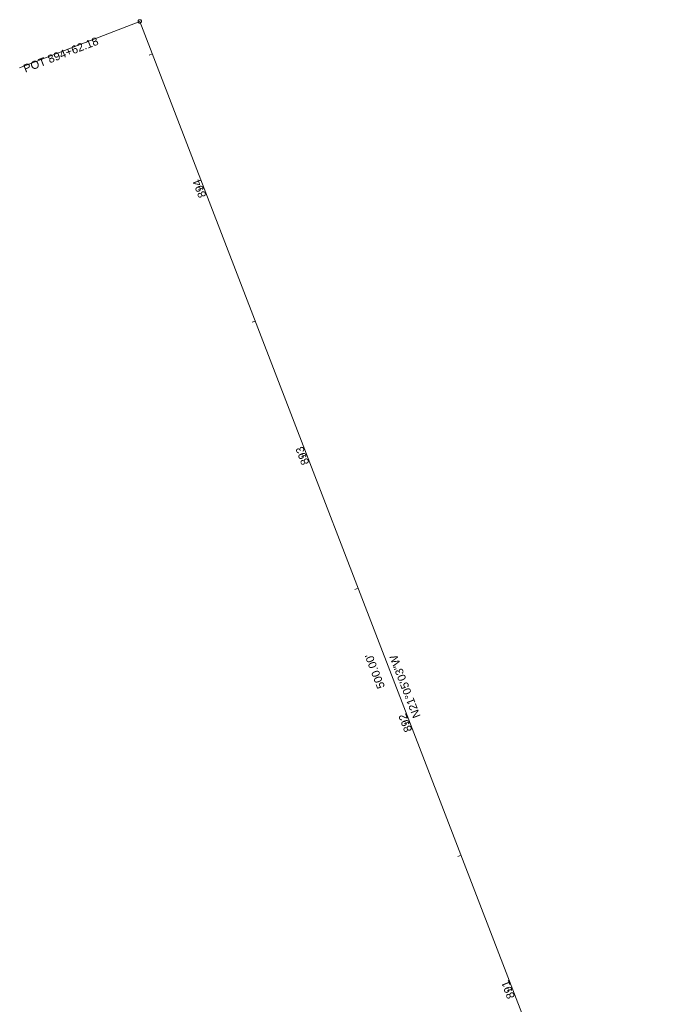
# Model space of a CAD drawing. Extents: x 11759 to 13757, y -2685 to 8839.
# Tile 58 of 58: x 12227 to 12448, y 8495 to 8839. Entities that reach past the tile are written whole.
import ezdxf

# ---------------------------------------------------------------- set-up
doc = ezdxf.new("R2010")
doc.units = 0
doc.header["$MEASUREMENT"] = 0
doc.layers.add('AGI32-115446_BK001 - Copy -- 2023-Jan-03 22h-01m-38s-DRAWING', color=7, linetype='Continuous', lineweight=0)
doc.styles.add('AGI32-Arial', font='arial.ttf')

msp = doc.modelspace()

# ---------------------------------------------------------------- linework, layer by layer
at = {"layer": 'AGI32-115446_BK001 - Copy -- 2023-Jan-03 22h-01m-38s-DRAWING', "color": 7, "linetype": 'Continuous', "lineweight": 0}
for p, q in [((12268.6, 8838.31), (12226.61, 8822.12)), ((12448.47, 8371.79), (12268.6, 8838.31)), ((12448.47, 8371.79), (12268.6, 8838.31)), ((12272.98, 8826.95), (12271.86, 8826.52)), ((12290.97, 8780.3), (12289.1, 8779.58)), ((12308.96, 8733.64), (12307.84, 8733.21)), ((12326.94, 8686.99), (12325.08, 8686.27)), ((12344.93, 8640.34), (12343.81, 8639.91)), ((12362.92, 8593.68), (12361.05, 8592.97)), ((12380.9, 8547.03), (12379.79, 8546.6)), ((12398.89, 8500.38), (12397.03, 8499.66))]:
    msp.add_line(p, q, dxfattribs=at)
for points in [[(12269.16, 8838.53, 0), (12269.13, 8838.6, 0), (12269.04, 8838.73, 0), (12268.91, 8838.82, 0), (12268.77, 8838.89, 0), (12268.62, 8838.91, 0), (12268.46, 8838.9, 0), (12268.31, 8838.84, 0), (12268.19, 8838.75, 0), (12268.09, 8838.63, 0), (12268.03, 8838.48, 0), (12268, 8838.33, 0), (12268.02, 8838.17, 0), (12268.08, 8838.03, 0), (12268.17, 8837.9, 0), (12268.29, 8837.8, 0), (12268.43, 8837.74, 0), (12268.59, 8837.71, 0), (12268.74, 8837.73, 0), (12268.89, 8837.79, 0), (12269.02, 8837.88, 0), (12269.11, 8838, 0), (12269.18, 8838.14, 0), (12269.2, 8838.3, 0), (12269.19, 8838.45, 0), (12269.16, 8838.53, 0)], [(12268.6, 8838.31, 0), (12268.6, 8838.31, 0), (12268.6, 8838.31, 0), (12268.6, 8838.31, 0), (12268.6, 8838.31, 0), (12268.6, 8838.31, 0), (12268.6, 8838.31, 0), (12268.6, 8838.31, 0), (12268.6, 8838.31, 0), (12268.6, 8838.31, 0), (12268.6, 8838.31, 0), (12268.6, 8838.31, 0), (12268.6, 8838.31, 0), (12268.6, 8838.31, 0), (12268.6, 8838.31, 0), (12268.6, 8838.31, 0), (12268.6, 8838.31, 0), (12268.6, 8838.31, 0), (12268.6, 8838.31, 0), (12268.6, 8838.31, 0), (12268.6, 8838.31, 0), (12268.6, 8838.31, 0), (12268.6, 8838.31, 0), (12268.6, 8838.31, 0), (12268.6, 8838.31, 0), (12268.6, 8838.31, 0)], [(12290.97, 8780.3, 0), (12290.97, 8780.3, 0), (12290.97, 8780.3, 0), (12290.97, 8780.3, 0), (12290.97, 8780.3, 0), (12290.97, 8780.3, 0), (12290.97, 8780.3, 0), (12290.97, 8780.3, 0), (12290.97, 8780.3, 0), (12290.97, 8780.3, 0), (12290.97, 8780.3, 0), (12290.97, 8780.3, 0), (12290.97, 8780.3, 0), (12290.97, 8780.3, 0), (12290.97, 8780.3, 0), (12290.97, 8780.3, 0), (12290.97, 8780.3, 0), (12290.97, 8780.3, 0), (12290.97, 8780.3, 0), (12290.97, 8780.3, 0), (12290.97, 8780.3, 0), (12290.97, 8780.3, 0), (12290.97, 8780.3, 0), (12290.97, 8780.3, 0), (12290.97, 8780.3, 0), (12290.97, 8780.3, 0)], [(12326.94, 8686.99, 0), (12326.94, 8686.99, 0), (12326.94, 8686.99, 0), (12326.94, 8686.99, 0), (12326.94, 8686.99, 0), (12326.94, 8686.99, 0), (12326.94, 8686.99, 0), (12326.94, 8686.99, 0), (12326.94, 8686.99, 0), (12326.94, 8686.99, 0), (12326.94, 8686.99, 0), (12326.94, 8686.99, 0), (12326.94, 8686.99, 0), (12326.94, 8686.99, 0), (12326.94, 8686.99, 0), (12326.94, 8686.99, 0), (12326.94, 8686.99, 0), (12326.94, 8686.99, 0), (12326.94, 8686.99, 0), (12326.94, 8686.99, 0), (12326.94, 8686.99, 0), (12326.94, 8686.99, 0), (12326.94, 8686.99, 0), (12326.94, 8686.99, 0), (12326.94, 8686.99, 0), (12326.94, 8686.99, 0)], [(12358.54, 8605.05, 0), (12358.54, 8605.05, 0), (12358.54, 8605.05, 0), (12358.54, 8605.05, 0), (12358.54, 8605.05, 0), (12358.54, 8605.05, 0), (12358.54, 8605.05, 0), (12358.54, 8605.05, 0), (12358.54, 8605.05, 0), (12358.54, 8605.05, 0), (12358.54, 8605.05, 0), (12358.54, 8605.05, 0), (12358.54, 8605.05, 0), (12358.54, 8605.05, 0), (12358.54, 8605.05, 0), (12358.54, 8605.05, 0), (12358.54, 8605.05, 0), (12358.54, 8605.05, 0), (12358.54, 8605.05, 0), (12358.54, 8605.05, 0), (12358.54, 8605.05, 0), (12358.54, 8605.05, 0), (12358.54, 8605.05, 0), (12358.54, 8605.05, 0), (12358.54, 8605.05, 0), (12358.54, 8605.05, 0)], [(12358.54, 8605.05, 0), (12358.54, 8605.05, 0), (12358.54, 8605.05, 0), (12358.54, 8605.05, 0), (12358.54, 8605.05, 0), (12358.54, 8605.05, 0), (12358.54, 8605.05, 0), (12358.54, 8605.05, 0), (12358.54, 8605.05, 0), (12358.54, 8605.05, 0), (12358.54, 8605.05, 0), (12358.54, 8605.05, 0), (12358.54, 8605.05, 0), (12358.54, 8605.05, 0), (12358.54, 8605.05, 0), (12358.54, 8605.05, 0), (12358.54, 8605.05, 0), (12358.54, 8605.05, 0), (12358.54, 8605.05, 0), (12358.54, 8605.05, 0), (12358.54, 8605.05, 0), (12358.54, 8605.05, 0), (12358.54, 8605.05, 0), (12358.54, 8605.05, 0), (12358.54, 8605.05, 0), (12358.54, 8605.05, 0)], [(12362.92, 8593.68, 0), (12362.92, 8593.68, 0), (12362.92, 8593.68, 0), (12362.92, 8593.68, 0), (12362.92, 8593.68, 0), (12362.92, 8593.68, 0), (12362.92, 8593.68, 0), (12362.92, 8593.68, 0), (12362.92, 8593.68, 0), (12362.92, 8593.68, 0), (12362.92, 8593.68, 0), (12362.92, 8593.68, 0), (12362.92, 8593.68, 0), (12362.92, 8593.68, 0), (12362.92, 8593.68, 0), (12362.92, 8593.68, 0), (12362.92, 8593.68, 0), (12362.92, 8593.68, 0), (12362.92, 8593.68, 0), (12362.92, 8593.68, 0), (12362.92, 8593.68, 0), (12362.92, 8593.68, 0), (12362.92, 8593.68, 0), (12362.92, 8593.68, 0), (12362.92, 8593.68, 0), (12362.92, 8593.68, 0)], [(12398.89, 8500.38, 0), (12398.89, 8500.38, 0), (12398.89, 8500.38, 0), (12398.89, 8500.38, 0), (12398.89, 8500.38, 0), (12398.89, 8500.38, 0), (12398.89, 8500.38, 0), (12398.89, 8500.38, 0), (12398.89, 8500.38, 0), (12398.89, 8500.38, 0), (12398.89, 8500.38, 0), (12398.89, 8500.38, 0), (12398.89, 8500.38, 0), (12398.89, 8500.38, 0), (12398.89, 8500.38, 0), (12398.89, 8500.38, 0), (12398.89, 8500.38, 0), (12398.89, 8500.38, 0), (12398.89, 8500.38, 0), (12398.89, 8500.38, 0), (12398.89, 8500.38, 0), (12398.89, 8500.38, 0), (12398.89, 8500.38, 0), (12398.89, 8500.38, 0), (12398.89, 8500.38, 0), (12398.89, 8500.38, 0)]]:
    msp.add_polyline3d(points, dxfattribs=at)

# ---------------------------------------------------------------- texts
at = {"layer": 'AGI32-115446_BK001 - Copy -- 2023-Jan-03 22h-01m-38s-DRAWING', "color": 7, "linetype": 'Continuous', "lineweight": 0, "char_height": 2.8, "attachment_point": 1, "style": 'AGI32-Arial'}
for s, insert, rotation in [('POT 894+62.18', (12227.57, 8822.99), 21.084), ('894', (12289.31, 8776.34), 111.0841), ('893', (12325.3, 8683.01), 111.0841), ("500.00'", (12351.75, 8604.88), 111.0841), ('N21°05\'03"W', (12364.2, 8594.62), 111.0841), ('892', (12361.28, 8589.7), 111.0841), ('891', (12397.19, 8496.54), 111.0841)]:
    msp.add_mtext(s, dxfattribs=dict(at, insert=insert, rotation=rotation))

doc.saveas('drawing.dxf')
